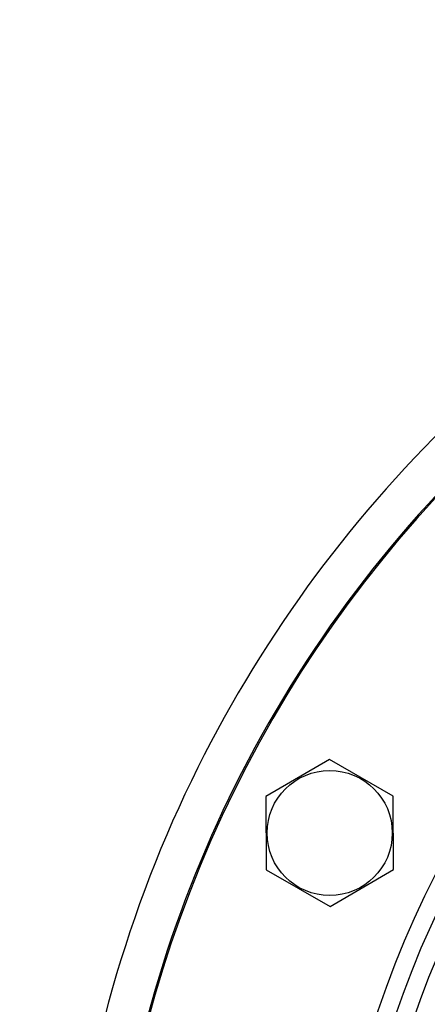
# Model space of a CAD drawing. Header units: millimetres. Extents: x 570 to 981, y 326 to 757.
# Tile 51 of 71: x 618 to 630, y 681 to 708. Entities that reach past the tile are written whole.
import ezdxf

# ---------------------------------------------------------------- set-up
doc = ezdxf.new("R2010")
doc.units = ezdxf.units.MM

msp = doc.modelspace()

# ---------------------------------------------------------------- linework, layer by layer
at = {"color": 7, "linetype": 'Continuous', "lineweight": 25}
for p, q in [((626.931, 687.794), (625.185, 686.775)), ((628.685, 686.791), (626.931, 687.794)), ((625.185, 686.775), (625.194, 684.755)), ((628.694, 684.77), (628.685, 686.791)), ((626.949, 683.752), (628.694, 684.77)), ((625.194, 684.755), (626.949, 683.752))]:
    msp.add_line(p, q, dxfattribs=at)
for centre, radius in [((654.802, 671.901), 85), ((654.802, 671.901), 84), ((654.802, 671.901), 82.5), ((654.802, 671.901), 28), ((654.802, 671.901), 27.5), ((654.802, 671.901), 27), ((626.94, 685.773), 1.724)]:
    msp.add_circle(centre, radius, dxfattribs=at)
at = {"color": 8, "linetype": 'Continuous', "lineweight": 25}
for radius, start, end in [(35.179, 113.2495, 153.5323), (34.04, 111.2227, 153.5323), (35.179, 153.5323, 195.8699), (34.04, 153.5323, 193.9948)]:
    msp.add_arc((654.802, 671.901), radius, start, end, dxfattribs=at)
at = {"color": 7, "linetype": 'Continuous', "lineweight": 25}
msp.add_arc((654.802, 671.901), 34, 110.995, 193.981, dxfattribs=at)

doc.saveas('drawing.dxf')
